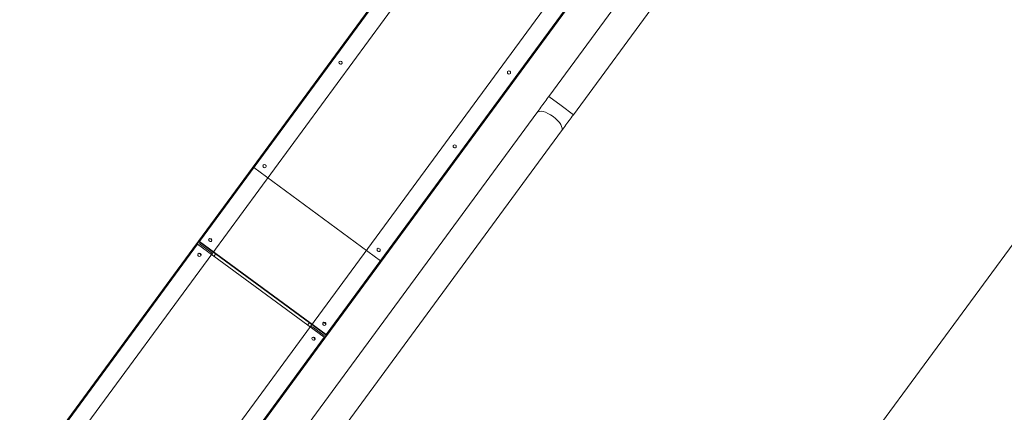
# Model space of a CAD drawing. Header units: metres. Extents: x 135583 to 135939, y 457896 to 458258.
# Tile 213 of 256: x 135761.38 to 135764.28, y 457921.04 to 457922.19. Entities that reach past the tile are written whole.
import ezdxf

# ---------------------------------------------------------------- set-up
doc = ezdxf.new("R2010")
doc.units = ezdxf.units.M
doc.linetypes.add('Hidden', pattern=[4, 2, -2])
doc.layers.add('NIEUWE INSTALLATIE', color=250, linetype='Continuous', lineweight=0)

msp = doc.modelspace()

# ---------------------------------------------------------------- linework, layer by layer
at = {"layer": 'NIEUWE INSTALLATIE', "linetype": 'Hidden'}
msp.add_line((135758.4213, 457913.5296), (135765.8222, 457923.6032), dxfattribs=at)
at = {"layer": 'NIEUWE INSTALLATIE'}
for p, q in [((135763.5769, 457922.8369), (135762.9362, 457921.9649)), ((135763.0088, 457921.9116), (135763.6494, 457922.7836)), ((135762.6993, 457922.6187), (135761.9064, 457921.5395)), ((135761.9096, 457921.5388), (135762.7025, 457922.618)), ((135761.946, 457921.5021), (135762.7442, 457922.5886)), ((135763.0343, 457922.3755), (135762.2361, 457921.289)), ((135762.282, 457921.2652), (135763.0749, 457922.3445)), ((135762.2836, 457921.2624), (135763.0765, 457922.3416)), ((135762.9725, 457921.9383), (135762.9362, 457921.9649)), ((135762.9362, 457921.9649), (135762.9725, 457921.9383)), ((135762.9012, 457921.9172), (135760.9665, 457919.2839)), ((135763.0088, 457921.9116), (135762.9725, 457921.9383)), ((135762.9725, 457921.9383), (135763.0088, 457921.9116)), ((135761.0391, 457919.2306), (135762.9737, 457921.8639)), ((135762.4416, 457921.4825), (135762.0693, 457921.7561)), ((135761.9011, 457921.5322), (135761.9064, 457921.5395)), ((135762.282, 457921.2652), (135761.9096, 457921.5388)), ((135761.9011, 457921.5322), (135761.125, 457920.4759)), ((135761.1274, 457920.4741), (135761.9043, 457921.5315)), ((135761.9081, 457921.5383), (135761.9034, 457921.532)), ((135761.9043, 457921.5315), (135762.2766, 457921.258)), ((135761.9427, 457921.5078), (135761.9089, 457921.5327)), ((135761.9427, 457921.5078), (135761.9089, 457921.5327)), ((135761.9091, 457921.538), (135762.2814, 457921.2645)), ((135761.1685, 457920.4439), (135761.946, 457921.5021)), ((135761.958, 457921.5032), (135761.9527, 457921.496)), ((135762.2361, 457921.289), (135761.4587, 457920.2307)), ((135762.2336, 457921.3007), (135762.2283, 457921.2935)), ((135762.2425, 457921.2875), (135762.2764, 457921.2627)), ((135762.2425, 457921.2875), (135762.2764, 457921.2627)), ((135761.4998, 457920.2005), (135762.2766, 457921.258)), ((135761.5022, 457920.1988), (135762.2783, 457921.2551)), ((135762.2759, 457921.262), (135762.2764, 457921.2627)), ((135762.282, 457921.2636), (135762.2773, 457921.2572)), ((135762.2783, 457921.2551), (135762.2836, 457921.2624))]:
    msp.add_line(p, q, dxfattribs=at)
at = {"layer": 'NIEUWE INSTALLATIE', "flags": 128}
for points in [[(135762.9012, 457921.9172), (135762.9041, 457921.9212), (135762.907, 457921.9252), (135762.91, 457921.9293), (135762.9131, 457921.9334), (135762.9162, 457921.9376), (135762.9193, 457921.9418), (135762.9224, 457921.9461), (135762.9256, 457921.9504), (135762.9287, 457921.9547), (135762.9319, 457921.9591), (135762.9351, 457921.9634), (135762.9362, 457921.9649)], [(135763.0088, 457921.9116), (135763.0056, 457921.9073), (135763.0024, 457921.9029), (135762.9992, 457921.8986), (135762.996, 457921.8943), (135762.9929, 457921.89), (135762.9898, 457921.8858), (135762.9867, 457921.8816), (135762.9836, 457921.8774), (135762.9806, 457921.8733), (135762.9776, 457921.8693), (135762.9747, 457921.8653), (135762.9737, 457921.8639)]]:
    msp.add_lwpolyline(points, dxfattribs=at)
at = {"layer": 'NIEUWE INSTALLATIE'}
for centre, major_axis, ratio, start_param, end_param in [((135762.3246, 457922.0648), (-0.00403, 0.00296), 0.898794, 0, 3.141593), ((135762.3246, 457922.0648), (-0.00403, 0.00296), 0.898794, 3.141593, 6.283185), ((135762.8195, 457922.0358), (-0.00403, 0.00296), 0.898794, 6.283185, 9.424778), ((135762.8195, 457922.0358), (-0.00403, 0.00296), 0.898794, 3.141593, 6.283185), ((135762.9375, 457921.8906), (-0.0363, 0.0266), 0.438371, 4.712389, 6.283185), ((135762.9375, 457921.8906), (-0.0363, 0.0266), 0.438371, 4.712389, 6.283185), ((135762.9375, 457921.8906), (-0.0363, 0.0266), 0.438371, 3.141593, 4.712389), ((135762.9375, 457921.8906), (-0.0363, 0.0266), 0.438371, 3.141593, 4.712389), ((135762.6599, 457921.8185), (-0.00403, 0.00296), 0.898794, 0, 3.141593), ((135762.6599, 457921.8185), (-0.00403, 0.00296), 0.898794, 3.141593, 6.283185), ((135762.0685, 457921.755), (-0.00242, 0.00178), 0.438371, 4.712389, 6.283185), ((135762.1011, 457921.7605), (-0.00403, 0.00296), 0.898794, 0, 3.141593), ((135762.1011, 457921.7605), (-0.00403, 0.00296), 0.898794, 3.141593, 6.283185), ((135761.9089, 457921.5377), (-0.00242, 0.00178), 0.438371, 4.712389, 6.283185), ((135761.9415, 457921.5432), (-0.00403, 0.00296), 0.898794, 0, 3.141593), ((135761.9415, 457921.5432), (-0.00403, 0.00296), 0.898794, 3.141593, 6.283185), ((135761.941, 457921.5425), (-0.00403, 0.00296), 0.898794, 3.294818, 6.12996), ((135761.941, 457921.5425), (-0.00403, 0.00296), 0.898794, 3.294818, 6.12996), ((135761.9035, 457921.5305), (-0.00242, 0.00178), 0.438371, 4.712389, 6.283185), ((135761.9089, 457921.5377), (-0.000806, 0.000592), 0.438371, 4.712389, 6.283185), ((135762.4364, 457921.5142), (-0.00403, 0.00296), 0.898794, 0, 3.141593), ((135762.4364, 457921.5142), (-0.00403, 0.00296), 0.898794, 3.141593, 6.283185), ((135761.9095, 457921.4998), (-0.00403, 0.00296), 0.898794, 0, 3.141593), ((135761.909, 457921.4991), (-0.00403, 0.00296), 0.898794, 3.294818, 6.283185), ((135761.909, 457921.4991), (-0.00403, 0.00296), 0.898794, 3.294818, 6.283185), ((135761.9095, 457921.4998), (-0.00403, 0.00296), 0.898794, 3.141593, 6.283185), ((135761.9412, 457921.5057), (-0.00484, 0.00355), 0.438371, 3.141593, 4.712389), ((135761.9412, 457921.5057), (-0.00484, 0.00355), 0.438371, 3.141593, 4.712389), ((135762.4408, 457921.4815), (-0.00242, 0.00178), 0.438371, 3.141593, 4.712389), ((135762.241, 457921.2854), (-0.00484, 0.00355), 0.438371, 4.712389, 6.283185), ((135762.241, 457921.2854), (-0.00484, 0.00355), 0.438371, 4.712389, 6.283185), ((135762.2767, 457921.2969), (-0.00403, 0.00296), 0.898794, 6.283185, 9.424778), ((135762.2762, 457921.2962), (-0.00403, 0.00296), 0.898794, 3.294818, 6.283185), ((135762.2762, 457921.2962), (-0.00403, 0.00296), 0.898794, 3.294818, 6.283185), ((135762.2767, 457921.2969), (-0.00403, 0.00296), 0.898794, 3.141593, 6.283185), ((135762.2754, 457921.2952), (-0.00403, 0.00296), 0.898794, 4.712389, 5.231097), ((135762.2448, 457921.2535), (-0.00403, 0.00296), 0.898794, 0, 3.141593), ((135762.2443, 457921.2528), (-0.00403, 0.00296), 0.898794, 3.141593, 6.12996), ((135762.2443, 457921.2528), (-0.00403, 0.00296), 0.898794, 3.141593, 6.12996), ((135762.2448, 457921.2535), (-0.00403, 0.00296), 0.898794, 3.141593, 6.283185), ((135762.2759, 457921.2569), (-0.00242, 0.00178), 0.438371, 3.141593, 4.712389), ((135762.2812, 457921.2642), (-0.000806, 0.000592), 0.438371, 3.926991, 4.712389), ((135762.2812, 457921.2642), (-0.00242, 0.00178), 0.438371, 3.141593, 4.712389)]:
    msp.add_ellipse(centre, major_axis=major_axis, ratio=ratio, start_param=start_param, end_param=end_param, dxfattribs=at)

doc.saveas('drawing.dxf')
